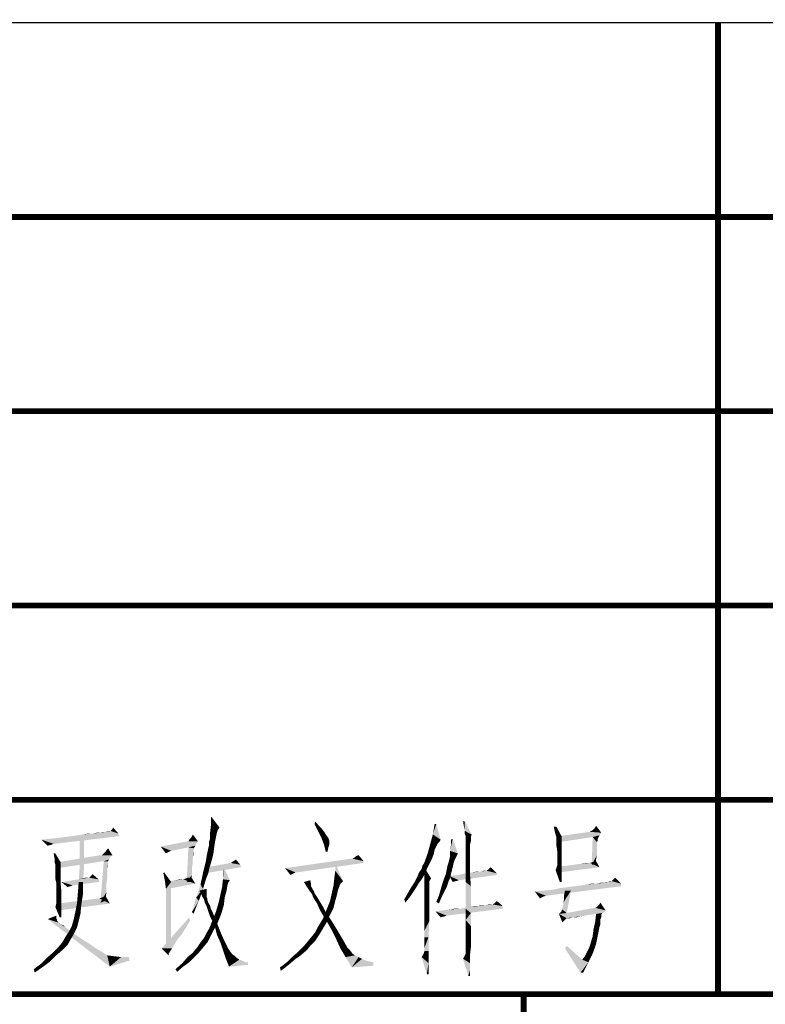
# Model space of a CAD drawing. Header units: millimetres. Extents: x 0 to 1782, y 0 to 1260.
# Tile 51 of 91: x 1278 to 1336, y 74 to 150. Entities that reach past the tile are written whole.
import ezdxf

# ---------------------------------------------------------------- set-up
doc = ezdxf.new("R2010")
doc.units = ezdxf.units.MM
doc.header["$LTSCALE"] = 98.01
doc.layers.get('0').update_dxf_attribs({"linetype": 'CONTINUOUS'})
doc.layers.add('G1000总_DXF_FORMAT', color=7, linetype='CONTINUOUS')

msp = doc.modelspace()

# ---------------------------------------------------------------- linework, layer by layer
at = {"color": 1, "linetype": 'CONTINUOUS'}
for points in [[(1292.93, 88.667), (1292.863, 88), (1292.863, 88.667)], [(1292.863, 88), (1292.93, 88.667), (1293.53, 87.867)], [(1300.863, 88.133), (1300.93, 88.333), (1301.196, 88)], [(1312.463, 88.333), (1312.396, 87.933), (1312.33, 88.333)], [(1312.463, 87.6), (1312.396, 87.933), (1312.463, 88.333)], [(1312.463, 87.6), (1312.463, 88.333), (1312.996, 87.333)], [(1284.33, 87.467), (1283.73, 87.4), (1284.063, 87.467)], [(1285.73, 87.4), (1283.73, 87.4), (1284.33, 87.467)], [(1284.73, 87.533), (1284.33, 87.467), (1284.53, 87.533)], [(1285.73, 87.4), (1284.33, 87.467), (1284.73, 87.533)], [(1285.063, 87.6), (1285.13, 87.6), (1284.73, 87.533)], [(1284.996, 87.6), (1285.063, 87.6), (1284.73, 87.533)], [(1284.996, 87.6), (1284.73, 87.533), (1284.93, 87.6)], [(1285.73, 87.4), (1284.73, 87.533), (1285.13, 87.6)], [(1285.73, 87.4), (1285.13, 87.6), (1285.196, 87.667)], [(1285.196, 87.667), (1285.33, 87.867), (1285.73, 87.4)], [(1293.53, 87.867), (1292.796, 87.4), (1292.863, 88)], [(1293.53, 87.867), (1293.396, 87.667), (1292.796, 87.4)], [(1293.396, 87.667), (1293.33, 87.467), (1292.796, 87.4)], [(1292.796, 87.2), (1292.796, 87.4), (1293.33, 87.467)], [(1292.796, 87.2), (1293.33, 87.467), (1293.263, 87.133)], [(1301.196, 88), (1301.13, 87.6), (1300.863, 88.133)], [(1301.196, 88), (1301.463, 87.733), (1301.13, 87.6)], [(1301.13, 87.6), (1301.463, 87.733), (1301.663, 87.467)], [(1301.663, 87.467), (1301.396, 87.067), (1301.13, 87.6)], [(1301.663, 87.467), (1301.73, 87.333), (1301.396, 87.067)], [(1310.263, 88.133), (1309.996, 87.333), (1310.13, 88.133)], [(1309.996, 87.333), (1310.263, 88.133), (1310.596, 86.933)], [(1312.996, 87.333), (1312.463, 87.4), (1312.463, 87.6)], [(1319.53, 87.933), (1319.396, 87.6), (1319.33, 87.933)], [(1319.463, 87.333), (1319.396, 87.6), (1319.53, 87.933)], [(1319.463, 87.333), (1319.53, 87.933), (1319.93, 87.2)], [(1322.996, 87.467), (1319.73, 87.2), (1322.13, 87.533)], [(1322.996, 87.467), (1322.863, 87.267), (1319.73, 87.2)], [(1322.13, 87.533), (1322.196, 87.6), (1322.33, 87.667)], [(1322.996, 87.467), (1322.13, 87.533), (1322.33, 87.667)], [(1322.996, 87.467), (1322.33, 87.667), (1322.463, 87.8)], [(1322.463, 87.8), (1322.596, 88), (1322.996, 87.467)], [(1279.796, 86.933), (1280.463, 87), (1285.796, 87.2)], [(1279.796, 86.933), (1285.796, 87.2), (1280.73, 86.6)], [(1280.73, 86.6), (1280.263, 86.467), (1279.796, 86.933)], [(1280.463, 87), (1281.063, 87.067), (1285.796, 87.2)], [(1281.063, 87.067), (1281.596, 87.133), (1285.796, 87.2)], [(1285.796, 87.2), (1281.596, 87.133), (1282.13, 87.2)], [(1282.13, 87.2), (1282.596, 87.267), (1285.73, 87.4)], [(1282.13, 87.2), (1285.73, 87.4), (1285.796, 87.2)], [(1282.596, 87.267), (1282.996, 87.333), (1285.73, 87.4)], [(1283.063, 87.067), (1282.73, 85.8), (1282.73, 87.067)], [(1282.73, 85.8), (1283.063, 87.067), (1283.063, 85.8)], [(1283.73, 87.4), (1285.73, 87.4), (1282.996, 87.333)], [(1283.73, 87.4), (1282.996, 87.333), (1283.396, 87.4)], [(1291.863, 86.8), (1291.73, 86.6), (1288.996, 86.4)], [(1291.13, 86.8), (1291.863, 86.8), (1288.996, 86.4)], [(1291.13, 86.8), (1288.996, 86.4), (1291.063, 86.8)], [(1291.13, 86.8), (1291.196, 86.933), (1291.33, 87.067)], [(1291.863, 86.8), (1291.13, 86.8), (1291.33, 87.067)], [(1291.33, 87.067), (1291.463, 87.333), (1291.863, 86.8)], [(1292.73, 86.8), (1292.796, 87), (1293.263, 87.133)], [(1292.73, 86.8), (1293.263, 87.133), (1293.196, 86.8)], [(1293.196, 86.8), (1292.73, 86.533), (1292.73, 86.8)], [(1292.73, 86.533), (1293.196, 86.8), (1293.13, 86.4)], [(1293.263, 87.133), (1292.796, 87), (1292.796, 87.2)], [(1301.396, 87.067), (1301.73, 87.333), (1301.93, 87.067)], [(1301.93, 87.067), (1301.596, 86.533), (1301.396, 87.067)], [(1301.93, 87.067), (1301.996, 86.867), (1301.596, 86.533)], [(1301.996, 86.867), (1301.996, 86.733), (1301.596, 86.533)], [(1301.596, 86.533), (1301.996, 86.733), (1301.996, 86.533)], [(1310.596, 86.933), (1309.796, 86.6), (1309.996, 87.333)], [(1310.596, 86.933), (1310.53, 86.8), (1309.796, 86.6)], [(1310.53, 86.8), (1310.396, 86.667), (1309.796, 86.6)], [(1309.796, 86.6), (1310.396, 86.667), (1310.263, 86.4)], [(1311.33, 86.067), (1311.396, 86.533), (1311.53, 87)], [(1311.33, 86.067), (1311.53, 87), (1311.93, 85.867)], [(1311.396, 86.533), (1311.396, 86.933), (1311.53, 87)], [(1312.996, 87.333), (1312.53, 87.2), (1312.463, 87.4)], [(1312.53, 87.2), (1312.996, 87.333), (1312.93, 87.133)], [(1312.93, 87.133), (1312.53, 87.067), (1312.53, 87.2)], [(1312.53, 87.067), (1312.93, 87.133), (1312.93, 86.933)], [(1312.93, 86.933), (1312.53, 86.867), (1312.53, 87.067)], [(1312.53, 86.867), (1312.93, 86.933), (1312.93, 86.8)], [(1312.93, 86.8), (1312.53, 86.467), (1312.53, 86.867)], [(1312.93, 86.8), (1312.863, 86.533), (1312.53, 86.467)], [(1319.93, 87.2), (1319.53, 87.133), (1319.463, 87.333)], [(1319.53, 87.067), (1319.53, 87.133), (1319.93, 87.2)], [(1319.53, 87), (1319.53, 87.067), (1319.93, 87.2)], [(1319.53, 86.8), (1319.53, 87), (1319.93, 87.2)], [(1319.53, 86.8), (1319.93, 87.2), (1319.93, 86.6)], [(1319.93, 86.6), (1319.53, 86.467), (1319.53, 86.8)], [(1322.33, 87.133), (1319.73, 87.2), (1322.863, 87.267)], [(1322.33, 87.133), (1319.73, 86.733), (1319.73, 87.2)], [(1322.663, 86.733), (1322.263, 85), (1322.33, 87.133)], [(1322.663, 86.733), (1322.663, 86.533), (1322.263, 85)], [(1322.33, 87.133), (1322.863, 87.267), (1322.796, 87.133)], [(1322.33, 87.133), (1322.796, 87.133), (1322.73, 87)], [(1322.33, 87.133), (1322.73, 87), (1322.663, 86.733)], [(1322.73, 87), (1322.73, 86.933), (1322.663, 86.733)], [(1322.73, 86.933), (1322.73, 86.867), (1322.663, 86.733)], [(1280.73, 86.6), (1280.53, 86.533), (1280.263, 86.467)], [(1284.463, 85.733), (1284.596, 85.867), (1284.73, 86)], [(1285.263, 85.733), (1284.463, 85.733), (1284.73, 86)], [(1284.73, 86), (1284.93, 86.267), (1285.263, 85.733)], [(1291.73, 86.6), (1291.663, 86.467), (1288.996, 86.4)], [(1291.13, 86.333), (1288.996, 86.4), (1291.663, 86.467)], [(1288.996, 86.4), (1291.13, 86.333), (1289.796, 86.067)], [(1289.796, 86.067), (1289.396, 85.867), (1288.996, 86.4)], [(1291.53, 86.267), (1290.996, 83.667), (1291.13, 86.333)], [(1291.53, 86.267), (1291.53, 86.2), (1290.996, 83.667)], [(1291.53, 86.2), (1291.53, 86), (1290.996, 83.667)], [(1291.53, 86), (1291.463, 85.533), (1290.996, 83.667)], [(1291.13, 86.333), (1291.663, 86.467), (1291.596, 86.333)], [(1291.13, 86.333), (1291.596, 86.333), (1291.53, 86.267)], [(1291.53, 86), (1291.53, 85.8), (1291.463, 85.533)], [(1293.063, 85.867), (1292.53, 85.6), (1292.596, 85.933)], [(1292.596, 85.933), (1292.663, 86.267), (1293.13, 86.4)], [(1292.596, 85.933), (1293.13, 86.4), (1293.063, 85.867)], [(1293.13, 86.4), (1292.663, 86.267), (1292.73, 86.533)], [(1301.996, 86.533), (1301.73, 86), (1301.596, 86.533)], [(1301.996, 86.533), (1301.93, 86.333), (1301.73, 86)], [(1301.73, 86), (1301.93, 86.333), (1301.863, 86)], [(1310.263, 86.4), (1309.596, 85.867), (1309.796, 86.6)], [(1310.263, 86.4), (1310.13, 86.133), (1309.596, 85.867)], [(1309.596, 85.867), (1310.13, 86.133), (1310.063, 85.8)], [(1311.93, 85.867), (1311.33, 85.667), (1311.33, 86.067)], [(1312.53, 86.467), (1312.863, 86.533), (1312.863, 86.2)], [(1312.863, 86.2), (1312.53, 85.933), (1312.53, 86.467)], [(1312.53, 85.933), (1312.863, 86.2), (1312.863, 85.667)], [(1312.863, 85.667), (1312.53, 85.333), (1312.53, 85.933)], [(1319.596, 86.067), (1319.53, 86.467), (1319.93, 86.6)], [(1319.596, 86.067), (1319.93, 86.6), (1319.93, 86.067)], [(1319.93, 86.067), (1319.596, 85.733), (1319.596, 86.067)], [(1319.596, 85.733), (1319.93, 86.067), (1319.93, 85.533)], [(1322.663, 86.533), (1322.663, 86.333), (1322.263, 85)], [(1322.663, 86.333), (1322.663, 86.067), (1322.263, 85)], [(1322.663, 86.067), (1322.663, 85.733), (1322.263, 85)], [(1280.863, 85.867), (1280.796, 85.467), (1280.73, 85.867)], [(1280.796, 85.2), (1280.796, 85.467), (1280.863, 85.867)], [(1280.796, 85.2), (1280.863, 85.867), (1281.263, 85.2)], [(1281.263, 85.2), (1280.863, 85), (1280.796, 85.2)], [(1280.863, 84.867), (1280.863, 85), (1281.263, 85.2)], [(1280.863, 84.8), (1280.863, 84.867), (1281.263, 85.2)], [(1280.863, 84.733), (1280.863, 84.8), (1281.263, 85.2)], [(1280.863, 84.667), (1280.863, 84.733), (1281.263, 85.2)], [(1280.863, 84.533), (1280.863, 84.667), (1281.263, 85.2)], [(1280.863, 84.333), (1280.863, 84.533), (1281.263, 85.2)], [(1280.863, 84.333), (1281.263, 85.2), (1281.263, 84.333)], [(1281.13, 85.2), (1284.596, 85.267), (1281.063, 84.733)], [(1285.263, 85.733), (1285.13, 85.6), (1281.13, 85.2)], [(1284.463, 85.733), (1285.263, 85.733), (1281.13, 85.2)], [(1284.463, 85.733), (1281.13, 85.2), (1284.33, 85.733)], [(1285.13, 85.6), (1284.996, 85.4), (1281.13, 85.2)], [(1284.996, 85.4), (1284.596, 85.267), (1281.13, 85.2)], [(1283.063, 85.8), (1282.73, 84.733), (1282.73, 85.8)], [(1282.73, 84.733), (1283.063, 85.8), (1283.063, 84.667)], [(1284.93, 85.267), (1284.93, 85.133), (1284.33, 82.067)], [(1284.93, 85.267), (1284.33, 82.067), (1284.596, 85.267)], [(1284.93, 85.133), (1284.93, 85.067), (1284.33, 82.067)], [(1284.596, 85.267), (1284.996, 85.4), (1284.93, 85.267)], [(1291.463, 85.533), (1291.463, 85.133), (1290.996, 83.667)], [(1291.463, 85.133), (1291.396, 84.733), (1290.996, 83.667)], [(1292.73, 84.667), (1292.263, 84.4), (1292.463, 85.2)], [(1292.93, 85.333), (1292.463, 85.2), (1292.53, 85.6)], [(1292.463, 85.2), (1292.93, 85.333), (1292.73, 84.667)], [(1292.53, 85.6), (1293.063, 85.867), (1292.93, 85.333)], [(1295.13, 85), (1292.53, 84.8), (1294.396, 85.133)], [(1294.396, 85.133), (1294.596, 85.267), (1294.796, 85.4)], [(1294.396, 85.133), (1294.796, 85.4), (1295.13, 85)], [(1303.796, 85.467), (1304.663, 85.267), (1298.596, 84.733)], [(1303.796, 85.467), (1298.596, 84.733), (1303.73, 85.467)], [(1304.663, 85.267), (1304.663, 85.133), (1298.596, 84.733)], [(1299.396, 84.4), (1298.596, 84.733), (1304.663, 85.133)], [(1299.396, 84.4), (1304.663, 85.133), (1299.463, 84.4)], [(1302.463, 84.533), (1302.463, 85.133), (1303.063, 83.733)], [(1304.663, 85.267), (1303.796, 85.467), (1303.93, 85.533)], [(1303.93, 85.533), (1304.063, 85.667), (1304.263, 85.733)], [(1303.93, 85.533), (1304.263, 85.733), (1304.663, 85.267)], [(1309.73, 85.067), (1309.196, 84.933), (1309.33, 85.133)], [(1310.063, 85.8), (1309.33, 85.133), (1309.596, 85.867)], [(1310.063, 85.8), (1309.93, 85.467), (1309.33, 85.133)], [(1309.33, 85.133), (1309.93, 85.467), (1309.73, 85.067)], [(1311.596, 85.133), (1311.13, 84.933), (1311.196, 85.133)], [(1311.13, 84.933), (1311.596, 85.133), (1311.53, 84.8)], [(1311.73, 85.467), (1311.196, 85.133), (1311.33, 85.667)], [(1311.196, 85.133), (1311.73, 85.467), (1311.596, 85.133)], [(1311.93, 85.867), (1311.863, 85.733), (1311.33, 85.667)], [(1311.33, 85.667), (1311.863, 85.733), (1311.73, 85.467)], [(1312.53, 85.333), (1312.863, 85.667), (1312.863, 85.067)], [(1312.863, 85.067), (1312.53, 84.533), (1312.53, 85.333)], [(1319.93, 85.533), (1319.596, 85.4), (1319.596, 85.733)], [(1319.596, 85.2), (1319.596, 85.4), (1319.93, 85.533)], [(1319.596, 85.067), (1319.596, 85.2), (1319.93, 85.533)], [(1319.596, 85.067), (1319.93, 85.533), (1319.93, 85.067)], [(1320.396, 84.933), (1320.93, 85), (1322.13, 85.133)], [(1322.863, 84.8), (1320.396, 84.933), (1322.13, 85.133)], [(1320.93, 85), (1321.396, 85.067), (1322.13, 85.133)], [(1322.13, 85.133), (1321.396, 85.067), (1321.796, 85.133)], [(1322.13, 85.133), (1322.33, 85.2), (1322.596, 85.267)], [(1322.13, 85.133), (1322.596, 85.267), (1322.863, 84.8)], [(1322.663, 85.733), (1322.596, 85.4), (1322.263, 85)], [(1322.263, 85), (1322.596, 85.4), (1322.596, 85)], [(1322.596, 85.267), (1322.33, 85.2), (1322.53, 85.267)], [(1283.063, 84.667), (1282.663, 83.667), (1282.73, 84.733)], [(1282.663, 83.667), (1283.063, 84.667), (1282.996, 83.667)], [(1284.93, 85.067), (1284.863, 84.667), (1284.33, 82.067)], [(1284.863, 84.667), (1284.863, 84.333), (1284.33, 82.067)], [(1284.93, 85.067), (1284.93, 84.933), (1284.863, 84.667)], [(1289.33, 83.667), (1289.196, 84.333), (1289.263, 84.4)], [(1289.33, 83.667), (1289.263, 84.4), (1289.796, 83.667)], [(1291.396, 84.733), (1291.396, 84.2), (1290.996, 83.667)], [(1292.663, 84.333), (1292.063, 83.467), (1292.263, 84.4)], [(1292.263, 84.4), (1292.73, 84.667), (1292.663, 84.333)], [(1295.196, 84.8), (1292.396, 84.333), (1292.53, 84.8)], [(1292.53, 84.8), (1295.13, 85), (1295.196, 84.8)], [(1293.796, 83.867), (1293.796, 84.333), (1293.863, 84.8)], [(1293.796, 83.867), (1293.863, 84.8), (1294.33, 83.8)], [(1298.596, 84.733), (1299.396, 84.4), (1299.263, 84.333)], [(1298.596, 84.733), (1299.263, 84.333), (1299.13, 84.267)], [(1299.13, 84.267), (1298.996, 84.2), (1298.596, 84.733)], [(1303.063, 83.733), (1302.396, 84), (1302.463, 84.533)], [(1309.463, 84.4), (1309.33, 84.2), (1308.796, 84.067)], [(1309.463, 84.4), (1308.796, 84.067), (1308.93, 84.4)], [(1309.53, 84.667), (1308.93, 84.4), (1309.13, 84.667)], [(1308.93, 84.4), (1309.53, 84.667), (1309.463, 84.4)], [(1309.13, 84.667), (1309.196, 84.933), (1309.73, 85.067)], [(1309.13, 84.667), (1309.73, 85.067), (1309.53, 84.667)], [(1309.33, 84.4), (1309.263, 84.733), (1309.33, 84.8)], [(1309.33, 84.4), (1309.33, 84.8), (1309.863, 83.933)], [(1309.863, 83.933), (1309.33, 84.067), (1309.33, 84.4)], [(1311.463, 84.533), (1310.996, 84.267), (1311.063, 84.6)], [(1310.996, 84.267), (1311.463, 84.533), (1311.396, 84.267)], [(1311.53, 84.8), (1311.063, 84.6), (1311.13, 84.933)], [(1311.063, 84.6), (1311.53, 84.8), (1311.463, 84.533)], [(1312.53, 84.533), (1312.863, 85.067), (1312.863, 84.267)], [(1312.863, 84.267), (1312.53, 83.667), (1312.53, 84.533)], [(1312.53, 84.333), (1312.996, 84.4), (1313.73, 84.467)], [(1314.93, 84.333), (1312.53, 84.333), (1313.73, 84.467)], [(1313.73, 84.467), (1312.996, 84.4), (1313.396, 84.467)], [(1314.13, 84.533), (1313.73, 84.467), (1313.93, 84.533)], [(1314.93, 84.333), (1313.73, 84.467), (1314.13, 84.533)], [(1314.263, 84.6), (1314.13, 84.533), (1314.196, 84.6)], [(1314.93, 84.333), (1314.13, 84.533), (1314.263, 84.6)], [(1314.93, 84.333), (1314.263, 84.6), (1314.33, 84.667)], [(1314.33, 84.667), (1314.463, 84.8), (1314.93, 84.333)], [(1319.93, 84.667), (1319.463, 84.6), (1319.53, 84.733)], [(1319.463, 84.6), (1319.93, 84.667), (1319.93, 84.267)], [(1319.93, 84.267), (1319.796, 83.667), (1319.463, 84.6)], [(1319.53, 84.733), (1319.596, 84.933), (1319.93, 85.067)], [(1319.53, 84.733), (1319.93, 85.067), (1319.93, 84.667)], [(1319.93, 85.067), (1319.596, 85), (1319.596, 85.067)], [(1319.596, 84.933), (1319.596, 85), (1319.93, 85.067)], [(1322.863, 84.8), (1319.73, 84.4), (1319.796, 84.867)], [(1322.863, 84.8), (1319.796, 84.867), (1320.396, 84.933)], [(1281.263, 84.333), (1280.863, 84.133), (1280.863, 84.333)], [(1280.863, 83.867), (1280.863, 84.133), (1281.263, 84.333)], [(1280.93, 83.6), (1280.863, 83.867), (1281.263, 84.333)], [(1280.93, 83.6), (1281.263, 84.333), (1281.263, 83.6)], [(1281.33, 83.667), (1281.863, 83.733), (1284.196, 83.867)], [(1281.33, 83.667), (1284.196, 83.867), (1284.263, 83.667)], [(1281.33, 83.667), (1284.263, 83.667), (1282.196, 83.4)], [(1281.33, 83.667), (1282.196, 83.4), (1281.996, 83.333)], [(1281.996, 83.333), (1281.796, 83.267), (1281.33, 83.667)], [(1281.863, 83.733), (1282.263, 83.8), (1284.196, 83.867)], [(1284.196, 83.867), (1282.263, 83.8), (1282.663, 83.867)], [(1282.996, 83.667), (1282.596, 82.8), (1282.663, 83.667)], [(1282.596, 82.8), (1282.996, 83.667), (1282.996, 82.733)], [(1282.663, 83.867), (1282.93, 83.933), (1283.463, 84)], [(1284.196, 83.867), (1282.663, 83.867), (1283.463, 84)], [(1283.33, 84), (1283.463, 84), (1282.93, 83.933)], [(1283.33, 84), (1282.93, 83.933), (1283.196, 84)], [(1283.463, 84), (1283.596, 84.133), (1283.73, 84.267)], [(1283.463, 84), (1283.73, 84.267), (1284.196, 83.867)], [(1283.463, 84), (1283.53, 84.067), (1283.596, 84.133)], [(1284.863, 84.333), (1284.863, 83.933), (1284.33, 82.067)], [(1284.863, 83.933), (1284.796, 83.467), (1284.33, 82.067)], [(1289.796, 83.667), (1289.396, 83.133), (1289.33, 83.667)], [(1289.396, 83.667), (1289.796, 83.733), (1290.73, 83.867)], [(1291.663, 83.533), (1289.396, 83.667), (1290.73, 83.867)], [(1291.663, 83.533), (1289.53, 83.133), (1289.396, 83.667)], [(1289.396, 83.133), (1289.796, 83.667), (1289.796, 78.733)], [(1289.796, 83.733), (1290.196, 83.8), (1290.73, 83.867)], [(1290.73, 83.867), (1290.196, 83.8), (1290.463, 83.867)], [(1290.73, 83.867), (1290.93, 83.933), (1291.263, 84)], [(1291.663, 83.533), (1290.73, 83.867), (1291.263, 84)], [(1291.263, 84), (1290.93, 83.933), (1291.13, 84)], [(1290.996, 83.667), (1291.396, 84.2), (1291.33, 83.667)], [(1291.263, 84), (1291.33, 84.067), (1291.663, 83.533)], [(1292.663, 84.333), (1292.53, 84), (1292.063, 83.467)], [(1292.53, 84), (1292.396, 83.6), (1292.063, 83.467)], [(1294.33, 83.8), (1293.73, 83.267), (1293.796, 83.867)], [(1294.33, 83.8), (1294.196, 83.6), (1293.73, 83.267)], [(1300.063, 83.6), (1300.063, 83.667), (1300.53, 83.8)], [(1300.13, 83.533), (1300.063, 83.6), (1300.53, 83.8)], [(1300.13, 83.533), (1300.53, 83.8), (1300.596, 83.533)], [(1303.063, 83.733), (1302.33, 83.4), (1302.396, 84)], [(1303.063, 83.733), (1302.93, 83.6), (1302.33, 83.4)], [(1308.93, 83.6), (1308.33, 83.267), (1308.596, 83.667)], [(1309.13, 83.867), (1308.596, 83.667), (1308.796, 84.067)], [(1308.596, 83.667), (1309.13, 83.867), (1308.93, 83.6)], [(1308.796, 84.067), (1309.33, 84.2), (1309.13, 83.867)], [(1309.863, 83.933), (1309.33, 83.867), (1309.33, 84.067)], [(1309.33, 83.733), (1309.33, 83.867), (1309.863, 83.933)], [(1309.33, 83.733), (1309.863, 83.933), (1309.73, 83.733)], [(1309.73, 83.733), (1309.33, 83.6), (1309.33, 83.733)], [(1309.33, 83.467), (1309.33, 83.6), (1309.73, 83.733)], [(1309.33, 83.467), (1309.73, 83.733), (1309.73, 83.467)], [(1311.196, 83.667), (1310.73, 83.533), (1310.863, 83.933)], [(1310.73, 83.533), (1311.196, 83.667), (1311.063, 83.267)], [(1311.396, 84.267), (1311.33, 84), (1310.863, 83.933)], [(1311.396, 84.267), (1310.863, 83.933), (1310.996, 84.267)], [(1310.863, 83.933), (1311.33, 84), (1311.196, 83.667)], [(1314.93, 84.2), (1311.263, 84.133), (1311.93, 84.2)], [(1311.263, 84.133), (1314.93, 84.2), (1311.996, 83.8)], [(1311.996, 83.8), (1311.53, 83.667), (1311.263, 84.133)], [(1311.996, 83.8), (1311.796, 83.733), (1311.53, 83.667)], [(1314.93, 84.333), (1311.93, 84.2), (1312.53, 84.333)], [(1311.93, 84.2), (1314.93, 84.333), (1314.93, 84.2)], [(1312.53, 83.667), (1312.863, 84.267), (1312.93, 83.333)], [(1312.93, 83.333), (1312.53, 82.667), (1312.53, 83.667)], [(1319.93, 84.267), (1319.93, 83.933), (1319.796, 83.667)], [(1319.796, 83.667), (1319.93, 83.933), (1319.93, 83.667)], [(1323.53, 83.667), (1323.196, 83.6), (1323.396, 83.667)], [(1324.53, 83.533), (1323.196, 83.6), (1323.53, 83.667)], [(1323.73, 83.733), (1323.796, 83.733), (1323.53, 83.667)], [(1323.73, 83.733), (1323.53, 83.667), (1323.663, 83.733)], [(1324.53, 83.533), (1323.53, 83.667), (1323.796, 83.733)], [(1323.796, 83.733), (1323.93, 83.867), (1324.063, 84)], [(1323.796, 83.733), (1324.063, 84), (1324.53, 83.533)], [(1323.796, 83.733), (1323.863, 83.8), (1323.93, 83.867)], [(1281.263, 83.6), (1280.93, 83.133), (1280.93, 83.6)], [(1280.93, 83.133), (1281.263, 83.6), (1281.33, 82.933)], [(1281.33, 82.933), (1280.93, 82.667), (1280.93, 83.133)], [(1280.93, 82.4), (1280.93, 82.667), (1281.33, 82.933)], [(1280.93, 82.4), (1281.33, 82.933), (1281.33, 82.333)], [(1284.796, 83.467), (1284.796, 82.867), (1284.33, 82.067)], [(1284.796, 82.867), (1284.73, 82.2), (1284.33, 82.067)], [(1289.796, 78.733), (1289.396, 78.533), (1289.396, 83.133)], [(1292.263, 83.133), (1291.73, 82.467), (1292.063, 83.467)], [(1292.263, 83.133), (1292.13, 82.733), (1291.73, 82.467)], [(1291.996, 82.933), (1291.996, 83), (1292.53, 83.133)], [(1291.996, 82.933), (1292.53, 83.133), (1292.53, 82.933)], [(1292.53, 82.933), (1292.063, 82.867), (1291.996, 82.933)], [(1292.063, 83.467), (1292.396, 83.6), (1292.263, 83.133)], [(1292.13, 82.733), (1292.063, 82.867), (1292.53, 82.933)], [(1292.13, 82.733), (1292.53, 82.933), (1292.53, 82.733)], [(1294.063, 82.933), (1293.596, 82.667), (1293.73, 83.267)], [(1293.596, 82.667), (1294.063, 82.933), (1293.93, 82.467)], [(1294.196, 83.6), (1294.13, 83.333), (1293.73, 83.267)], [(1293.73, 83.267), (1294.13, 83.333), (1294.063, 82.933)], [(1300.596, 83.533), (1300.196, 83.4), (1300.13, 83.533)], [(1300.196, 83.4), (1300.596, 83.533), (1300.596, 83.333)], [(1300.596, 83.333), (1300.33, 83.2), (1300.196, 83.4)], [(1300.33, 83.2), (1300.596, 83.333), (1300.663, 83.2)], [(1300.663, 83.2), (1300.463, 83), (1300.33, 83.2)], [(1300.663, 83.2), (1300.73, 83.133), (1300.463, 83)], [(1300.73, 83.133), (1300.73, 83.067), (1300.463, 83)], [(1300.463, 83), (1300.73, 83.067), (1300.796, 83)], [(1300.796, 83), (1300.663, 82.733), (1300.463, 83)], [(1300.796, 83), (1300.863, 82.8), (1300.663, 82.733)], [(1302.796, 83.4), (1302.796, 83.333), (1302.196, 82.8)], [(1302.796, 83.4), (1302.196, 82.8), (1302.33, 83.4)], [(1302.796, 83.333), (1302.73, 83.2), (1302.196, 82.8)], [(1302.73, 83.2), (1302.663, 83), (1302.196, 82.8)], [(1302.196, 82.8), (1302.663, 83), (1302.596, 82.667)], [(1302.93, 83.6), (1302.863, 83.533), (1302.33, 83.4)], [(1302.33, 83.4), (1302.863, 83.533), (1302.796, 83.4)], [(1308.73, 83.267), (1308.463, 82.867), (1308.063, 82.8)], [(1308.73, 83.267), (1308.063, 82.8), (1308.33, 83.267)], [(1308.063, 82.8), (1308.463, 82.867), (1308.196, 82.467)], [(1308.33, 83.267), (1308.93, 83.6), (1308.73, 83.267)], [(1309.73, 83.467), (1309.73, 83.4), (1309.33, 83.2)], [(1309.73, 83.467), (1309.33, 83.2), (1309.33, 83.467)], [(1309.33, 83.2), (1309.73, 83.4), (1309.73, 83.2)], [(1309.73, 83.2), (1309.73, 83), (1309.33, 82.933)], [(1309.73, 83.2), (1309.33, 82.933), (1309.33, 83.2)], [(1309.33, 82.933), (1309.73, 83), (1309.73, 82.667)], [(1309.73, 82.667), (1309.33, 82.533), (1309.33, 82.933)], [(1310.863, 82.867), (1310.463, 82.6), (1310.596, 83.067)], [(1310.463, 82.6), (1310.863, 82.867), (1310.663, 82.467)], [(1311.063, 83.267), (1310.596, 83.067), (1310.73, 83.533)], [(1310.596, 83.067), (1311.063, 83.267), (1310.863, 82.867)], [(1312.53, 82.667), (1312.93, 83.333), (1312.93, 82.333)], [(1317.863, 82.933), (1318.596, 83), (1324.53, 83.333)], [(1317.863, 82.933), (1324.53, 83.333), (1318.73, 82.6)], [(1317.863, 82.933), (1318.73, 82.6), (1318.53, 82.533)], [(1318.53, 82.533), (1318.263, 82.4), (1317.863, 82.933)], [(1318.596, 83), (1319.263, 83.067), (1324.53, 83.333)], [(1319.263, 83.067), (1319.863, 83.2), (1324.53, 83.333)], [(1319.863, 83.2), (1320.396, 83.267), (1324.53, 83.333)], [(1319.996, 81.667), (1320.063, 81.867), (1320.663, 83)], [(1319.996, 81.533), (1319.996, 81.667), (1320.663, 83)], [(1319.996, 81.533), (1320.663, 83), (1320.33, 81.267)], [(1320.063, 82.067), (1320.13, 82.333), (1320.663, 83)], [(1320.063, 81.867), (1320.063, 82.067), (1320.663, 83)], [(1320.663, 83), (1320.13, 82.667), (1320.196, 83)], [(1320.13, 82.333), (1320.13, 82.667), (1320.663, 83)], [(1324.53, 83.333), (1320.396, 83.267), (1320.93, 83.333)], [(1320.93, 83.333), (1321.463, 83.4), (1324.53, 83.533)], [(1320.93, 83.333), (1324.53, 83.533), (1324.53, 83.333)], [(1321.463, 83.4), (1321.863, 83.467), (1324.53, 83.533)], [(1322.596, 83.533), (1324.53, 83.533), (1321.863, 83.467)], [(1322.596, 83.533), (1321.863, 83.467), (1322.263, 83.533)], [(1323.196, 83.6), (1322.596, 83.533), (1322.93, 83.6)], [(1324.53, 83.533), (1322.596, 83.533), (1323.196, 83.6)], [(1281.33, 82.333), (1280.93, 82.2), (1280.93, 82.4)], [(1280.93, 82), (1280.93, 82.2), (1281.33, 82.333)], [(1280.93, 82), (1281.33, 82.333), (1281.33, 81.8)], [(1285.063, 82), (1281.13, 82), (1284.263, 82.4)], [(1282.996, 82.733), (1282.53, 82), (1282.596, 82.8)], [(1282.53, 82), (1282.996, 82.733), (1282.863, 81.933)], [(1285.063, 82), (1284.263, 82.4), (1284.463, 82.467)], [(1284.463, 82.467), (1284.73, 82.6), (1285.063, 82)], [(1291.93, 82.2), (1291.396, 81.333), (1291.73, 82.467)], [(1291.93, 82.2), (1291.73, 81.733), (1291.396, 81.333)], [(1291.73, 82.467), (1292.13, 82.733), (1291.93, 82.2)], [(1292.53, 82.733), (1292.196, 82.533), (1292.13, 82.733)], [(1292.53, 82.733), (1292.53, 82.6), (1292.196, 82.533)], [(1292.196, 82.533), (1292.53, 82.6), (1292.53, 82.533)], [(1292.53, 82.533), (1292.33, 82.333), (1292.196, 82.533)], [(1292.53, 82.533), (1292.53, 82.467), (1292.33, 82.333)], [(1292.53, 82.467), (1292.596, 82.4), (1292.33, 82.333)], [(1292.33, 82.333), (1292.596, 82.4), (1292.596, 82.267)], [(1292.596, 82.267), (1292.396, 82.067), (1292.33, 82.333)], [(1292.396, 82.067), (1292.596, 82.267), (1292.663, 82.067)], [(1293.93, 82.467), (1293.463, 82.067), (1293.596, 82.667)], [(1293.463, 82.067), (1293.93, 82.467), (1293.863, 81.867)], [(1300.663, 82.733), (1300.863, 82.8), (1300.996, 82.6)], [(1300.996, 82.6), (1300.796, 82.4), (1300.663, 82.733)], [(1300.796, 82.4), (1300.996, 82.6), (1301.13, 82.4)], [(1301.13, 82.4), (1301.063, 82), (1300.796, 82.4)], [(1301.13, 82.4), (1301.33, 82.067), (1301.063, 82)], [(1302.463, 82.2), (1302.33, 81.667), (1301.796, 81.533)], [(1302.463, 82.2), (1301.796, 81.533), (1302.063, 82.2)], [(1302.596, 82.667), (1302.063, 82.2), (1302.196, 82.8)], [(1302.063, 82.2), (1302.596, 82.667), (1302.463, 82.2)], [(1308.196, 82.467), (1307.796, 82.333), (1308.063, 82.8)], [(1307.796, 82.333), (1308.196, 82.467), (1307.863, 82.067)], [(1309.33, 82.533), (1309.73, 82.667), (1309.73, 82.267)], [(1309.73, 82.267), (1309.33, 82.067), (1309.33, 82.533)], [(1309.33, 82.067), (1309.73, 82.267), (1309.73, 81.8)], [(1310.663, 82.467), (1310.263, 82.133), (1310.463, 82.6)], [(1310.263, 82.133), (1310.663, 82.467), (1310.463, 82)], [(1312.93, 82.333), (1312.53, 81.6), (1312.53, 82.667)], [(1312.53, 81.6), (1312.93, 82.333), (1312.93, 81.267)], [(1314.73, 82), (1314.93, 82.2), (1315.396, 81.8)], [(1281.33, 81.8), (1280.863, 81.733), (1280.93, 82)], [(1280.863, 81.733), (1281.33, 81.8), (1281.33, 81.4)], [(1281.33, 81.4), (1281.196, 80.933), (1280.863, 81.733)], [(1285.063, 82), (1281.13, 81.467), (1281.13, 82)], [(1281.33, 81.4), (1281.33, 81.133), (1281.196, 80.933)], [(1282.796, 81.2), (1282.263, 80.733), (1282.396, 81.333)], [(1282.863, 81.933), (1282.396, 81.333), (1282.53, 82)], [(1282.396, 81.333), (1282.863, 81.933), (1282.796, 81.2)], [(1291.396, 81.333), (1291.73, 81.733), (1291.53, 81.2)], [(1292.663, 82.067), (1292.53, 81.8), (1292.396, 82.067)], [(1292.663, 82.067), (1292.796, 81.867), (1292.53, 81.8)], [(1292.53, 81.8), (1292.796, 81.867), (1292.863, 81.6)], [(1292.863, 81.6), (1292.663, 81.4), (1292.53, 81.8)], [(1292.663, 81.4), (1292.863, 81.6), (1292.996, 81.333)], [(1292.996, 81.333), (1292.796, 81), (1292.663, 81.4)], [(1292.796, 81), (1292.996, 81.333), (1293.13, 81)], [(1293.663, 81.2), (1292.996, 80.733), (1293.263, 81.4)], [(1293.863, 81.867), (1293.263, 81.4), (1293.463, 82.067)], [(1293.263, 81.4), (1293.863, 81.867), (1293.663, 81.2)], [(1301.063, 82), (1301.33, 82.067), (1301.53, 81.733)], [(1301.53, 81.733), (1301.263, 81.533), (1301.063, 82)], [(1301.263, 81.533), (1301.53, 81.733), (1301.73, 81.333)], [(1301.73, 81.333), (1301.53, 81.067), (1301.263, 81.533)], [(1302.063, 81.133), (1301.53, 80.867), (1301.796, 81.533)], [(1301.863, 80.533), (1301.53, 81.067), (1301.73, 81.333)], [(1301.863, 80.533), (1301.73, 81.333), (1302.263, 80.533)], [(1301.796, 81.533), (1302.33, 81.667), (1302.063, 81.133)], [(1309.73, 81.8), (1309.33, 81.6), (1309.33, 82.067)], [(1309.33, 81.6), (1309.73, 81.8), (1309.73, 81.267)], [(1309.73, 81.267), (1309.33, 81), (1309.33, 81.6)], [(1310.196, 81.4), (1310.73, 81.467), (1315.396, 81.6)], [(1310.196, 81.4), (1315.396, 81.6), (1311.063, 81.067)], [(1311.063, 81.067), (1310.596, 80.933), (1310.196, 81.4)], [(1310.73, 81.467), (1311.196, 81.533), (1315.396, 81.6)], [(1312.13, 81.6), (1315.396, 81.6), (1311.196, 81.533)], [(1312.13, 81.6), (1311.196, 81.533), (1311.663, 81.6)], [(1312.13, 81.6), (1312.463, 81.667), (1315.396, 81.8)], [(1312.13, 81.6), (1315.396, 81.8), (1315.396, 81.6)], [(1312.463, 81.667), (1312.863, 81.733), (1315.396, 81.8)], [(1312.93, 81.267), (1312.53, 80.733), (1312.53, 81.6)], [(1313.463, 81.8), (1315.396, 81.8), (1312.863, 81.733)], [(1313.463, 81.8), (1312.863, 81.733), (1313.196, 81.8)], [(1313.93, 81.867), (1314.13, 81.867), (1313.463, 81.8)], [(1313.93, 81.867), (1313.463, 81.8), (1313.73, 81.867)], [(1315.396, 81.8), (1313.463, 81.8), (1314.13, 81.867)], [(1314.53, 81.933), (1314.596, 81.933), (1314.13, 81.867)], [(1314.463, 81.933), (1314.53, 81.933), (1314.13, 81.867)], [(1314.463, 81.933), (1314.13, 81.867), (1314.33, 81.933)], [(1315.396, 81.8), (1314.13, 81.867), (1314.596, 81.933)], [(1315.396, 81.8), (1314.596, 81.933), (1314.73, 82)], [(1320.33, 81.267), (1319.73, 81.2), (1319.863, 81.333)], [(1320.33, 81.267), (1319.863, 81.333), (1319.93, 81.4)], [(1319.93, 81.4), (1319.93, 81.467), (1319.996, 81.533)], [(1320.33, 81.267), (1319.93, 81.4), (1319.996, 81.533)], [(1322.53, 81.667), (1323.33, 81.467), (1320.33, 81.267)], [(1322.53, 81.667), (1320.33, 81.267), (1322.463, 81.667)], [(1323.33, 81.467), (1323.196, 81.333), (1320.33, 81.267)], [(1320.33, 81.267), (1323.196, 81.333), (1323.063, 81.267)], [(1323.33, 81.467), (1322.53, 81.667), (1322.663, 81.733)], [(1323.33, 81.467), (1322.663, 81.733), (1322.796, 81.867)], [(1322.796, 81.867), (1322.93, 82.067), (1323.33, 81.467)], [(1280.93, 80.867), (1280.263, 80.8), (1280.93, 81.067)], [(1280.263, 80.8), (1280.93, 80.867), (1280.996, 80.733)], [(1280.263, 80.8), (1280.996, 80.733), (1280.996, 80.667)], [(1280.263, 80.8), (1280.996, 80.667), (1281.063, 80.533)], [(1281.063, 80.533), (1285.063, 77.133), (1280.263, 80.8)], [(1280.996, 80.667), (1281.063, 80.6), (1281.063, 80.533)], [(1281.196, 80.933), (1281.33, 81.133), (1281.33, 80.933)], [(1282.663, 80.667), (1282.13, 80.267), (1282.263, 80.733)], [(1282.13, 80.267), (1282.663, 80.667), (1282.53, 80.133)], [(1282.263, 80.733), (1282.796, 81.2), (1282.663, 80.667)], [(1291.263, 80.667), (1289.063, 78.533), (1291.196, 80.933)], [(1291.263, 80.667), (1290.93, 80.133), (1289.063, 78.533)], [(1293.396, 80.533), (1292.73, 80.067), (1292.996, 80.733)], [(1293.13, 81), (1292.996, 80.6), (1292.796, 81)], [(1292.996, 80.733), (1293.663, 81.2), (1293.396, 80.533)], [(1292.996, 80.6), (1293.13, 81), (1293.396, 80.333)], [(1293.396, 80.333), (1293.196, 80.133), (1292.996, 80.6)], [(1301.796, 80.533), (1301.13, 80.2), (1301.53, 80.867)], [(1301.53, 80.867), (1302.063, 81.133), (1301.796, 80.533)], [(1309.33, 81), (1309.73, 81.267), (1309.73, 80.667)], [(1309.73, 80.667), (1309.33, 80.4), (1309.33, 81)], [(1309.33, 79.867), (1309.33, 80.4), (1309.73, 80.667)], [(1309.33, 79.4), (1309.33, 79.867), (1309.73, 80.667)], [(1309.33, 79.4), (1309.73, 80.667), (1309.663, 79.4)], [(1311.063, 81.067), (1310.863, 81), (1310.596, 80.933)], [(1312.53, 80.733), (1312.93, 81.267), (1312.93, 80.267)], [(1312.93, 80.267), (1312.53, 80), (1312.53, 80.733)], [(1320.33, 81.267), (1323.063, 81.267), (1319.73, 81.2)], [(1322.596, 81.2), (1319.73, 81.2), (1323.063, 81.267)], [(1319.73, 81.2), (1322.596, 81.2), (1322.13, 81.133)], [(1319.73, 81.2), (1322.13, 81.133), (1320.33, 80.867)], [(1319.73, 81.2), (1320.33, 80.867), (1320.263, 80.8)], [(1320.263, 80.8), (1319.996, 80.533), (1319.73, 81.2)], [(1320.263, 80.8), (1320.13, 80.667), (1319.996, 80.533)], [(1322.13, 81.133), (1320.796, 80.933), (1320.33, 80.867)], [(1320.396, 80.867), (1320.33, 80.867), (1320.796, 80.933)], [(1320.463, 80.867), (1320.396, 80.867), (1320.796, 80.933)], [(1320.463, 80.867), (1320.796, 80.933), (1320.596, 80.867)], [(1322.13, 81.133), (1321.73, 81.067), (1320.796, 80.933)], [(1321.73, 81.067), (1321.33, 81), (1320.796, 80.933)], [(1320.796, 80.933), (1321.33, 81), (1321.063, 80.933)], [(1322.93, 80.4), (1322.396, 80), (1322.53, 80.6)], [(1322.996, 81.133), (1322.53, 80.6), (1322.596, 81.2)], [(1322.996, 81.133), (1322.996, 81.067), (1322.53, 80.6)], [(1322.996, 81.067), (1322.996, 81), (1322.53, 80.6)], [(1322.996, 81), (1322.996, 80.933), (1322.53, 80.6)], [(1322.996, 80.933), (1322.93, 80.8), (1322.53, 80.6)], [(1322.93, 80.8), (1322.93, 80.667), (1322.53, 80.6)], [(1322.53, 80.6), (1322.93, 80.667), (1322.93, 80.4)], [(1322.596, 81.2), (1323.063, 81.267), (1322.996, 81.133)], [(1281.063, 80.533), (1281.196, 80.467), (1281.263, 80.4)], [(1281.063, 80.533), (1281.263, 80.4), (1285.063, 77.133)], [(1281.263, 80.4), (1281.463, 80.333), (1281.596, 80.2)], [(1281.263, 80.4), (1281.596, 80.2), (1285.063, 77.133)], [(1281.596, 80.2), (1281.863, 80), (1285.063, 77.133)], [(1282.33, 79.733), (1281.663, 79.467), (1281.93, 79.867)], [(1281.863, 80), (1282.13, 79.867), (1282.396, 79.6)], [(1281.863, 80), (1282.396, 79.6), (1285.063, 77.133)], [(1282.53, 80.133), (1281.93, 79.867), (1282.13, 80.267)], [(1281.93, 79.867), (1282.53, 80.133), (1282.33, 79.733)], [(1290.93, 80.133), (1290.596, 79.6), (1289.063, 78.533)], [(1292.996, 79.8), (1292.53, 79.733), (1292.73, 80.067)], [(1292.73, 80.067), (1293.396, 80.533), (1292.996, 79.8)], [(1293.196, 80.133), (1293.396, 80.333), (1293.663, 79.667)], [(1293.663, 79.667), (1293.33, 79.6), (1293.196, 80.133)], [(1301.396, 79.867), (1300.93, 79.8), (1301.13, 80.2)], [(1300.93, 79.8), (1301.396, 79.867), (1301.196, 79.533)], [(1301.13, 80.2), (1301.796, 80.533), (1301.396, 79.867)], [(1302.263, 80.533), (1302.196, 79.933), (1301.863, 80.533)], [(1302.196, 79.933), (1302.263, 80.533), (1302.663, 79.867)], [(1302.663, 79.867), (1302.53, 79.267), (1302.196, 79.933)], [(1302.53, 79.267), (1302.663, 79.867), (1303.063, 79.2)], [(1312.53, 80), (1312.93, 80.267), (1312.93, 79.4)], [(1312.93, 79.4), (1312.53, 79.333), (1312.53, 80)], [(1322.796, 79.867), (1322.33, 79.467), (1322.396, 80)], [(1322.796, 79.867), (1322.73, 79.533), (1322.33, 79.467)], [(1322.93, 80.4), (1322.863, 80.2), (1322.396, 80)], [(1322.396, 80), (1322.863, 80.2), (1322.796, 79.867)], [(1282.063, 79.267), (1281.396, 79), (1281.663, 79.467)], [(1281.396, 79), (1282.063, 79.267), (1281.796, 78.8)], [(1281.663, 79.467), (1282.33, 79.733), (1282.063, 79.267)], [(1282.396, 79.6), (1282.996, 79.2), (1285.063, 77.133)], [(1282.996, 79.2), (1283.53, 78.867), (1285.063, 77.133)], [(1290.596, 79.6), (1290.263, 79.2), (1289.063, 78.533)], [(1290.263, 79.2), (1290.063, 78.867), (1289.063, 78.533)], [(1292.063, 79), (1292.33, 79.333), (1292.796, 79.4)], [(1292.063, 79), (1292.796, 79.4), (1292.596, 79)], [(1292.796, 79.4), (1292.33, 79.333), (1292.53, 79.733)], [(1292.53, 79.733), (1292.996, 79.8), (1292.796, 79.4)], [(1293.33, 79.6), (1293.663, 79.667), (1293.93, 79.067)], [(1293.93, 79.067), (1293.596, 79), (1293.33, 79.6)], [(1293.596, 79), (1293.93, 79.067), (1294.196, 78.533)], [(1300.596, 78.8), (1299.996, 78.667), (1300.33, 79.067)], [(1300.93, 79.133), (1300.33, 79.067), (1300.663, 79.467)], [(1300.33, 79.067), (1300.93, 79.133), (1300.596, 78.8)], [(1301.196, 79.533), (1300.663, 79.467), (1300.93, 79.8)], [(1300.663, 79.467), (1301.196, 79.533), (1300.93, 79.133)], [(1303.063, 79.2), (1302.863, 78.533), (1302.53, 79.267)], [(1303.063, 79.2), (1303.396, 78.6), (1302.863, 78.533)], [(1309.663, 79.4), (1309.33, 79.067), (1309.33, 79.4)], [(1309.33, 78.733), (1309.33, 79.067), (1309.663, 79.4)], [(1309.33, 78.533), (1309.33, 78.733), (1309.663, 79.4)], [(1309.33, 78.333), (1309.33, 78.533), (1309.663, 79.4)], [(1309.33, 78.333), (1309.663, 79.4), (1309.663, 78.333)], [(1312.53, 78.867), (1312.53, 79.333), (1312.93, 79.4)], [(1312.53, 78.867), (1312.93, 79.4), (1312.93, 78.6)], [(1322.196, 79), (1322.33, 79.467), (1322.73, 79.533)], [(1322.196, 79), (1322.73, 79.533), (1322.596, 78.867)], [(1281.396, 78.4), (1280.663, 78.2), (1281.063, 78.6)], [(1280.663, 78.2), (1281.396, 78.4), (1280.93, 78)], [(1281.796, 78.8), (1281.063, 78.6), (1281.396, 79)], [(1281.063, 78.6), (1281.796, 78.8), (1281.396, 78.4)], [(1283.53, 78.867), (1283.996, 78.533), (1285.063, 77.133)], [(1283.996, 78.533), (1284.463, 78.267), (1285.063, 77.133)], [(1289.063, 78.533), (1290.063, 78.867), (1289.863, 78.533)], [(1289.063, 78.533), (1289.863, 78.533), (1289.596, 78.133)], [(1289.596, 78.133), (1289.596, 78), (1289.063, 78.533)], [(1289.863, 78.533), (1289.73, 78.333), (1289.596, 78.133)], [(1292.263, 78.6), (1291.463, 78.2), (1291.796, 78.6)], [(1291.463, 78.2), (1292.263, 78.6), (1291.93, 78.2)], [(1292.596, 79), (1291.796, 78.6), (1292.063, 79)], [(1291.796, 78.6), (1292.596, 79), (1292.263, 78.6)], [(1294.196, 78.533), (1293.796, 78.4), (1293.596, 79)], [(1293.796, 78.4), (1294.196, 78.533), (1294.33, 78.333)], [(1294.33, 78.333), (1293.996, 77.8), (1293.796, 78.4)], [(1294.33, 78.333), (1294.53, 78.067), (1293.996, 77.8)], [(1300.263, 78.4), (1299.596, 78.267), (1299.996, 78.667)], [(1299.596, 78.267), (1300.263, 78.4), (1299.796, 78)], [(1299.996, 78.667), (1300.596, 78.8), (1300.263, 78.4)], [(1302.863, 78.533), (1303.396, 78.6), (1303.596, 78.4)], [(1303.596, 78.4), (1303.263, 77.867), (1302.863, 78.533)], [(1303.596, 78.4), (1303.796, 78.133), (1303.263, 77.867)], [(1309.13, 77.867), (1309.263, 78.067), (1309.663, 78.333)], [(1309.13, 77.867), (1309.663, 78.333), (1309.663, 77.4)], [(1309.263, 78.067), (1309.33, 78.267), (1309.663, 78.333)], [(1309.663, 78.333), (1309.33, 78.267), (1309.33, 78.333)], [(1312.463, 78), (1312.53, 78.133), (1312.93, 78.6)], [(1312.463, 78), (1312.93, 78.6), (1312.863, 78)], [(1312.93, 78.6), (1312.53, 78.467), (1312.53, 78.867)], [(1312.53, 78.267), (1312.53, 78.467), (1312.93, 78.6)], [(1312.53, 78.133), (1312.53, 78.267), (1312.93, 78.6)], [(1320.196, 78.533), (1320.33, 78.733), (1321.53, 77.667)], [(1321.53, 77.667), (1321.396, 76.667), (1320.196, 78.533)], [(1321.863, 78.2), (1322.063, 78.6), (1322.596, 78.867)], [(1321.863, 78.2), (1322.596, 78.867), (1322.33, 78.133)], [(1322.596, 78.867), (1322.063, 78.6), (1322.196, 79)], [(1280.463, 77.533), (1279.73, 77.333), (1280.196, 77.8)], [(1279.73, 77.333), (1280.463, 77.533), (1279.93, 77.133)], [(1280.93, 78), (1280.196, 77.8), (1280.663, 78.2)], [(1280.196, 77.8), (1280.93, 78), (1280.463, 77.533)], [(1284.463, 78.267), (1284.863, 78), (1285.063, 77.133)], [(1284.863, 78), (1285.396, 77.933), (1285.063, 77.133)], [(1285.396, 77.933), (1285.93, 77.867), (1285.063, 77.133)], [(1286.53, 77.867), (1286.596, 77.6), (1285.063, 77.133)], [(1285.93, 77.867), (1286.53, 77.867), (1285.063, 77.133)], [(1291.596, 77.867), (1291.196, 77.467), (1290.663, 77.4)], [(1291.596, 77.867), (1290.663, 77.4), (1291.063, 77.867)], [(1291.93, 78.2), (1291.063, 77.867), (1291.463, 78.2)], [(1291.063, 77.867), (1291.93, 78.2), (1291.596, 77.867)], [(1294.53, 78.067), (1294.663, 78), (1293.996, 77.8)], [(1293.996, 77.8), (1294.663, 78), (1294.863, 77.8)], [(1294.863, 77.8), (1294.263, 77.133), (1293.996, 77.8)], [(1294.863, 77.8), (1295.063, 77.667), (1294.263, 77.133)], [(1295.063, 77.667), (1295.263, 77.6), (1294.263, 77.133)], [(1295.263, 77.6), (1295.53, 77.467), (1294.263, 77.133)], [(1299.33, 77.667), (1298.73, 77.467), (1299.196, 77.933)], [(1298.73, 77.467), (1299.33, 77.667), (1298.863, 77.267)], [(1299.796, 78), (1299.196, 77.933), (1299.596, 78.267)], [(1299.196, 77.933), (1299.796, 78), (1299.33, 77.667)], [(1303.796, 78.133), (1303.996, 78), (1303.263, 77.867)], [(1303.263, 77.867), (1303.996, 78), (1304.263, 77.867)], [(1304.263, 77.867), (1303.73, 77.067), (1303.263, 77.867)], [(1304.263, 77.867), (1304.53, 77.733), (1303.73, 77.067)], [(1304.53, 77.733), (1304.796, 77.6), (1303.73, 77.067)], [(1304.796, 77.6), (1305.063, 77.533), (1303.73, 77.067)], [(1305.063, 77.533), (1305.396, 77.467), (1303.73, 77.067)], [(1309.663, 77.4), (1309.53, 76.533), (1309.13, 77.867)], [(1312.863, 78), (1312.33, 77.733), (1312.463, 78)], [(1312.33, 77.733), (1312.863, 78), (1312.863, 77.4)], [(1312.863, 77.4), (1312.73, 76.4), (1312.33, 77.733)], [(1321.53, 77.667), (1321.996, 77.467), (1321.396, 76.667)], [(1321.53, 77.667), (1321.73, 77.933), (1322.33, 78.133)], [(1321.53, 77.667), (1322.33, 78.133), (1321.996, 77.467)], [(1322.33, 78.133), (1321.73, 77.933), (1321.863, 78.2)], [(1279.93, 77.133), (1279.196, 76.933), (1279.73, 77.333)], [(1279.196, 76.933), (1279.93, 77.133), (1279.263, 76.667)], [(1290.73, 77.133), (1290.13, 76.933), (1290.663, 77.4)], [(1290.13, 76.933), (1290.73, 77.133), (1290.263, 76.733)], [(1290.663, 77.4), (1291.196, 77.467), (1290.73, 77.133)], [(1295.73, 77.467), (1295.73, 77.267), (1294.263, 77.133)], [(1295.53, 77.467), (1295.73, 77.467), (1294.263, 77.133)], [(1298.863, 77.267), (1298.196, 77.067), (1298.73, 77.467)], [(1298.196, 77.067), (1298.863, 77.267), (1298.263, 76.8)], [(1305.396, 77.467), (1305.396, 77.2), (1303.73, 77.067)], [(1309.53, 76.533), (1309.663, 77.4), (1309.663, 76.533)], [(1312.863, 77.4), (1312.863, 76.867), (1312.73, 76.4)], [(1312.73, 76.4), (1312.863, 76.867), (1312.863, 76.4)], [(1321.396, 76.667), (1321.996, 77.467), (1321.596, 76.667)]]:
    msp.add_solid(points, dxfattribs=at)
at = {"layer": 'G1000总_DXF_FORMAT', "color": 7, "linetype": 'CONTINUOUS'}
msp.add_line((1227, 150), (1767, 150), dxfattribs=at)
at = {"layer": 'G1000总_DXF_FORMAT', "color": 1, "linetype": 'CONTINUOUS', "const_width": 0.45}
for points in [[(1332, 75), (1332, 150)], [(1227, 135), (1407, 135)], [(1227, 120), (1407, 120)], [(1227, 105), (1407, 105)], [(1227, 90), (1407, 90)], [(1227, 75), (1587, 75)], [(1317, 15), (1317, 75)]]:
    msp.add_lwpolyline(points, dxfattribs=at)

doc.saveas('drawing.dxf')
